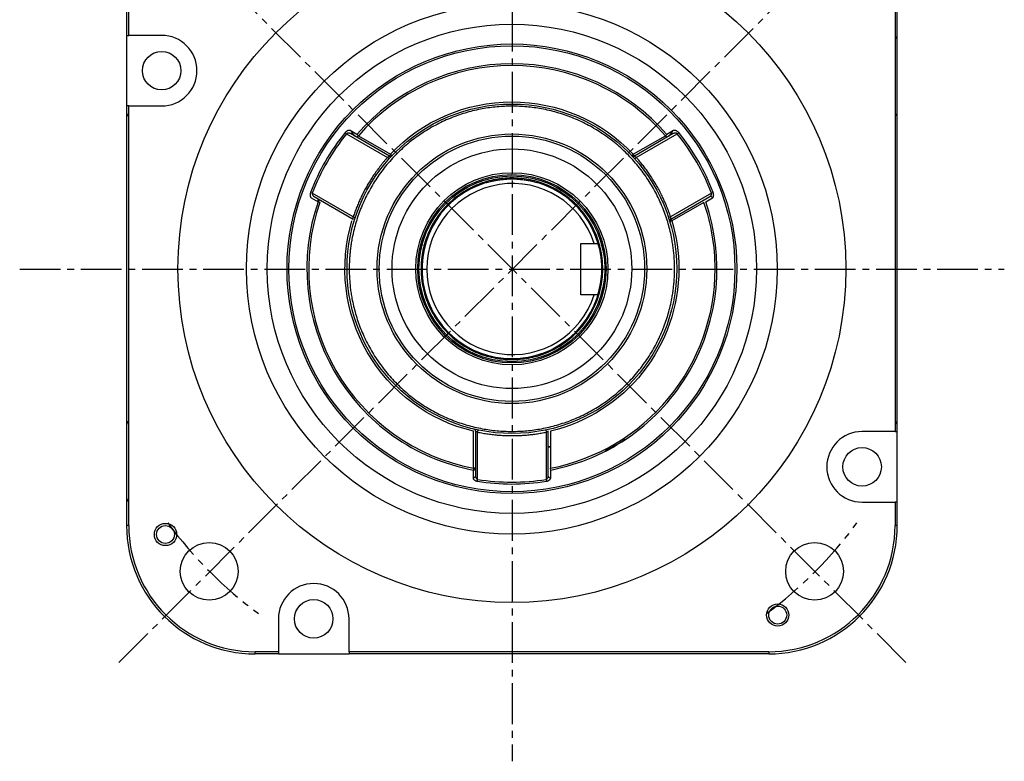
# Model space of a CAD drawing. Header units: millimetres. Extents: x 32176 to 34219, y 9943 to 11279.
# Tile 41 of 59: x 33063 to 33293, y 10406 to 10579. Entities that reach past the tile are written whole.
import ezdxf

# ---------------------------------------------------------------- set-up
doc = ezdxf.new("R2010")
doc.units = ezdxf.units.MM
doc.linetypes.add('CENTER2', pattern=[28.575, 19.05, -3.175, 3.175, -3.175])
doc.layers.add('Center', color=1, linetype='CENTER2')
doc.layers.add('Z_entity', color=7, linetype='Continuous')

msp = doc.modelspace()

# ---------------------------------------------------------------- linework, layer by layer
at = {"layer": 'Center', "ltscale": 0.5}
for p, q in [((33177.76, 10681.23), (33177.76, 10405.83)), ((33269.78, 10428.93), (33085.93, 10612.78)), ((33085.93, 10428.93), (33269.78, 10612.78)), ((33062.76, 10520.83), (33292.76, 10520.83))]:
    msp.add_line(p, q, dxfattribs=at)
for start, end in [(216.3976, 233.6024), (306.3976, 323.6024)]:
    msp.add_arc((33177.85, 10520.86), 100, start, end, dxfattribs=at)
at = {"layer": 'Z_entity', "color": 7}
for p, q in [((33087.73, 10580.93), (33087.73, 10575.47)), ((33088.23, 10575.47), (33088.23, 10580.93)), ((33267.23, 10580.93), (33267.23, 10482.89)), ((33267.73, 10482.89), (33267.73, 10580.93)), ((33087.73, 10575.47), (33088.23, 10575.47)), ((33087.73, 10575.47), (33087.73, 10558.97)), ((33095.92, 10575.47), (33088.23, 10575.47)), ((33088.23, 10558.97), (33087.73, 10558.97)), ((33087.73, 10558.97), (33087.73, 10460.93)), ((33088.23, 10558.97), (33095.92, 10558.97)), ((33088.23, 10460.93), (33088.23, 10558.97)), ((33138.77, 10552.74), (33139.1, 10552.47)), ((33139.1, 10552.47), (33148.67, 10546.94)), ((33141.54, 10552.31), (33139.96, 10553.22)), ((33149.12, 10547.26), (33140.03, 10552.51)), ((33215.43, 10552.51), (33206.34, 10547.26)), ((33206.79, 10546.94), (33216.36, 10552.47)), ((33215.5, 10553.22), (33213.92, 10552.31)), ((33216.36, 10552.47), (33216.69, 10552.74)), ((33141.87, 10552.03), (33141.54, 10552.31)), ((33141.62, 10551.59), (33141.87, 10552.03)), ((33141.87, 10552.03), (33149.37, 10547.7)), ((33206.09, 10547.7), (33213.59, 10552.03)), ((33213.92, 10552.31), (33213.59, 10552.03)), ((33213.59, 10552.03), (33213.84, 10551.59)), ((33149.05, 10546.61), (33148.67, 10546.94)), ((33149.37, 10547.7), (33149.12, 10547.26)), ((33149.73, 10547.35), (33149.37, 10547.7)), ((33206.09, 10547.7), (33205.73, 10547.35)), ((33206.34, 10547.26), (33206.09, 10547.7)), ((33206.79, 10546.94), (33206.41, 10546.61)), ((33131.1, 10538.61), (33130.7, 10538.76)), ((33140.67, 10533.09), (33131.1, 10538.61)), ((33224.36, 10538.61), (33214.79, 10533.09)), ((33224.76, 10538.76), (33224.36, 10538.61)), ((33130.88, 10537.5), (33132.46, 10536.58)), ((33131.53, 10537.79), (33140.62, 10532.54)), ((33132.37, 10536.63), (33132.57, 10537.18)), ((33132.46, 10536.58), (33132.87, 10536.44)), ((33132.93, 10536.4), (33132.87, 10536.44)), ((33214.84, 10532.54), (33223.93, 10537.79)), ((33222.59, 10536.44), (33215.09, 10532.11)), ((33223, 10536.58), (33224.58, 10537.5)), ((33140.67, 10533.09), (33141.15, 10532.93)), ((33214.79, 10533.09), (33214.31, 10532.93)), ((33214.61, 10531.96), (33215.09, 10532.11)), ((33215.09, 10532.11), (33214.84, 10532.54)), ((33193.85, 10526.86), (33197.88, 10526.86)), ((33193.85, 10514.86), (33193.85, 10526.86)), ((33197.83, 10514.86), (33193.85, 10514.86)), ((33168.73, 10474.32), (33168.73, 10482.98)), ((33169.23, 10482.98), (33169.23, 10472.49)), ((33169.73, 10482.76), (33169.83, 10483.25)), ((33169.73, 10471.71), (33169.73, 10482.76)), ((33185.63, 10483.25), (33185.73, 10482.76)), ((33185.73, 10482.76), (33185.73, 10471.71)), ((33186.23, 10472.49), (33186.23, 10482.98)), ((33186.73, 10482.98), (33186.73, 10474.32)), ((33267.23, 10482.89), (33259.54, 10482.89)), ((33267.23, 10482.89), (33267.73, 10482.89)), ((33267.73, 10466.39), (33267.73, 10482.89)), ((33186.74, 10479.24), (33186.23, 10479.13)), ((33186.77, 10479.4), (33186.26, 10479.29)), ((33168.73, 10474.32), (33168.65, 10473.9)), ((33169.23, 10474.32), (33168.73, 10474.32)), ((33186.81, 10473.9), (33186.73, 10474.32)), ((33168.65, 10473.9), (33168.65, 10472.07)), ((33186.81, 10472.07), (33186.81, 10473.9)), ((33169.66, 10471.28), (33169.73, 10471.71)), ((33185.73, 10471.71), (33185.8, 10471.28)), ((33259.54, 10466.39), (33267.23, 10466.39)), ((33267.23, 10466.39), (33267.23, 10460.93)), ((33267.73, 10466.39), (33267.23, 10466.39)), ((33267.73, 10460.93), (33267.73, 10466.39)), ((33088.23, 10460.93), (33087.73, 10460.93)), ((33267.73, 10460.93), (33267.23, 10460.93)), ((33123.19, 10439.12), (33123.19, 10431.43)), ((33139.69, 10431.43), (33139.69, 10439.12)), ((33123.19, 10431.43), (33117.73, 10431.43)), ((33117.73, 10430.93), (33117.73, 10431.43)), ((33123.19, 10430.93), (33117.73, 10430.93)), ((33123.19, 10431.43), (33123.19, 10430.93)), ((33123.19, 10430.93), (33139.69, 10430.93)), ((33237.73, 10431.43), (33139.69, 10431.43)), ((33139.69, 10431.43), (33139.69, 10430.93)), ((33237.73, 10430.93), (33139.69, 10430.93)), ((33237.73, 10431.43), (33237.73, 10430.93))]:
    msp.add_line(p, q, dxfattribs=at)
at = {"layer": 'Z_entity', "color": 7, "flags": 128}
for points in [[(33141.08, 10551.93), (33140.35, 10552.83), (33140.25, 10553.01)], [(33215.21, 10553), (33215.11, 10552.83), (33214.38, 10551.93)]]:
    msp.add_lwpolyline(points, dxfattribs=at)
at = {"layer": 'Z_entity', "color": 7}
for centre, radius in [((33177.73, 10520.93), 78), ((33177.73, 10520.93), 62), ((33177.73, 10520.93), 57.15), ((33095.92, 10567.22), 4.5), ((33177.73, 10520.93), 52.1), ((33177.73, 10520.93), 38.5), ((33177.73, 10520.93), 31.5), ((33177.73, 10520.93), 31), ((33177.73, 10520.93), 28), ((33177.73, 10520.93), 22.45), ((33177.73, 10520.93), 22), ((33177.73, 10520.93), 21.71), ((33259.54, 10474.64), 4.5), ((33096.81, 10458.84), 2.6), ((33096.81, 10458.84), 2.1), ((33107.02, 10450.22), 6.75), ((33248.44, 10450.22), 6.75), ((33131.44, 10439.12), 4.5), ((33239.82, 10440.01), 2.6), ((33239.82, 10440.01), 2.1)]:
    msp.add_circle(centre, radius, dxfattribs=at)
for centre, radius, start, end in [((33095.92, 10567.22), 8.25, 270, 90), ((33266.73, 10574.43), 1, 0, 60), ((33177.73, 10520.93), 47.9, 40.9298, 139.0702), ((33088.73, 10557.43), 1, 180, 240), ((33266.73, 10557.43), 1, 300, 0), ((33177.73, 10520.93), 50.3, 140.7683, 159.2317), ((33177.73, 10520.93), 50.3, 20.7683, 39.2317), ((33149.37, 10547.7), 0.5, 240, 316.6576), ((33206.09, 10547.7), 0.5, 223.3424, 300), ((33177.73, 10520.93), 21, 106.6015, 73.3985), ((33177.85, 10520.86), 20, 17.4576, 342.5424), ((33177.73, 10520.93), 47.9, 160.9298, 259.0702), ((33177.73, 10520.93), 47.9, 280.9298, 19.0702), ((33224.13, 10537.35), 0.48, 17.9275, 114.2481), ((33215.09, 10532.11), 0.5, 120, 196.6576), ((33088.73, 10484.43), 1, 120, 180), ((33168.73, 10482.98), 0.5, 0, 76.6576), ((33266.73, 10484.43), 1, 0, 60), ((33259.54, 10474.64), 8.25, 90, 270), ((33168.75, 10474.37), 0.481, 257.6222, 354.2016), ((33168.75, 10472.54), 0.48, 257.9274, 354.2481), ((33186.71, 10472.54), 0.48, 185.7519, 282.0724), ((33177.73, 10520.93), 50.3, 260.7683, 279.2317), ((33088.73, 10467.43), 1, 180, 240), ((33117.73, 10460.93), 30, 180, 270), ((33117.73, 10460.93), 29.5, 180, 270), ((33237.73, 10460.93), 29.5, 270, 0), ((33237.73, 10460.93), 30, 270, 0), ((33131.44, 10439.12), 8.25, 0, 180)]:
    msp.add_arc(centre, radius, start, end, dxfattribs=at)
for points, knots in [([(33125.2, 10520.93), (33125.2, 10534.86), (33130.73, 10548.22), (33150.44, 10567.93), (33163.8, 10573.46), (33191.66, 10573.46), (33205.03, 10567.93), (33224.73, 10548.22), (33230.26, 10534.86), (33230.26, 10520.93)], [0, 0, 0, 0, 0.25, 0.25, 0.5, 0.5, 0.75, 0.75, 1, 1, 1, 1]), ([(33213.59, 10552.03), (33204.58, 10562.42), (33191.49, 10568.4), (33163.97, 10568.4), (33150.88, 10562.42), (33141.87, 10552.03)], [0, 0, 0, 0, 0.5, 0.5, 1, 1, 1, 1]), ([(33149.37, 10547.7), (33156.73, 10555.5), (33167, 10559.93), (33188.46, 10559.93), (33198.73, 10555.5), (33206.09, 10547.7)], [0, 0, 0, 0, 0.5, 0.5, 1, 1, 1, 1]), ([(33215.73, 10520.93), (33215.73, 10521.14), (33215.73, 10521.56), (33215.71, 10522.19), (33215.69, 10522.83), (33215.65, 10523.46), (33215.6, 10524.09), (33215.54, 10524.71), (33215.48, 10525.34), (33215.4, 10525.97), (33215.31, 10526.6), (33215.21, 10527.22), (33214.92, 10528.85), (33214.31, 10531.45), (33213.1, 10534.99), (33211.53, 10538.44), (33209.58, 10541.78), (33207.28, 10544.93), (33204.65, 10547.85), (33201.73, 10550.48), (33198.58, 10552.77), (33195.24, 10554.73), (33191.79, 10556.3), (33188.25, 10557.51), (33184.72, 10558.34), (33181.21, 10558.82), (33177.73, 10558.98), (33174.25, 10558.82), (33170.74, 10558.34), (33167.21, 10557.51), (33163.67, 10556.3), (33160.22, 10554.73), (33156.88, 10552.77), (33153.73, 10550.48), (33150.81, 10547.85), (33148.18, 10544.93), (33145.88, 10541.78), (33143.93, 10538.44), (33142.36, 10534.99), (33141.15, 10531.45), (33140.5, 10528.67), (33140.17, 10526.7), (33140.01, 10525.55), (33139.88, 10524.4), (33139.8, 10523.25), (33139.74, 10522.09), (33139.73, 10521.32), (33139.73, 10520.93)], [0, 0, 0, 0, 0.005308, 0.010609, 0.015904, 0.021197, 0.026487, 0.031777, 0.037067, 0.042359, 0.047656, 0.052957, 0.058266, 0.089135, 0.120009, 0.152165, 0.184325, 0.217165, 0.25001, 0.28285, 0.315695, 0.347851, 0.380012, 0.410881, 0.441755, 0.470876, 0.500001, 0.529122, 0.558247, 0.589116, 0.61999, 0.652146, 0.684306, 0.717147, 0.749991, 0.782832, 0.815676, 0.847832, 0.879993, 0.910862, 0.941736, 0.951461, 0.961168, 0.970867, 0.980566, 0.990274, 1, 1, 1, 1]), ([(33139.96, 10553.22), (33139.94, 10553.23), (33139.9, 10553.25), (33139.85, 10553.27), (33139.78, 10553.28), (33139.69, 10553.28), (33139.57, 10553.27), (33139.42, 10553.22), (33139.25, 10553.15), (33139.1, 10553.05), (33138.97, 10552.95), (33138.87, 10552.85), (33138.8, 10552.78), (33138.77, 10552.74)], [0, 0, 0, 0, 0.062659, 0.125085, 0.187687, 0.250874, 0.376183, 0.500303, 0.626664, 0.750378, 0.835973, 0.918536, 1, 1, 1, 1]), ([(33140.03, 10552.51), (33140.01, 10552.52), (33139.94, 10552.56), (33139.8, 10552.6), (33139.63, 10552.63), (33139.47, 10552.62), (33139.35, 10552.6), (33139.25, 10552.56), (33139.17, 10552.52), (33139.13, 10552.49), (33139.1, 10552.47)], [0, 0, 0, 0, 0.094238, 0.250543, 0.500115, 0.635512, 0.75013, 0.8426, 0.92541, 1, 1, 1, 1]), ([(33216.36, 10552.47), (33216.34, 10552.48), (33216.32, 10552.5), (33216.27, 10552.53), (33216.23, 10552.55), (33216.17, 10552.58), (33216.1, 10552.6), (33215.99, 10552.62), (33215.83, 10552.63), (33215.66, 10552.6), (33215.52, 10552.56), (33215.45, 10552.52), (33215.43, 10552.51)], [0, 0, 0, 0, 0.044095, 0.09093, 0.140884, 0.194268, 0.251339, 0.36584, 0.501189, 0.749853, 0.905743, 1, 1, 1, 1]), ([(33216.69, 10552.74), (33216.67, 10552.76), (33216.63, 10552.81), (33216.57, 10552.87), (33216.51, 10552.93), (33216.44, 10552.98), (33216.34, 10553.06), (33216.21, 10553.15), (33216.04, 10553.22), (33215.89, 10553.27), (33215.74, 10553.28), (33215.61, 10553.27), (33215.54, 10553.24), (33215.5, 10553.22)], [0, 0, 0, 0, 0.049056, 0.098201, 0.147872, 0.19849, 0.250456, 0.374295, 0.500966, 0.62502, 0.750745, 0.875887, 1, 1, 1, 1]), ([(33148.67, 10546.94), (33148.54, 10546.79), (33148.26, 10546.48), (33147.86, 10546.01), (33147.46, 10545.53), (33147.08, 10545.04), (33146.7, 10544.55), (33146.33, 10544.06), (33145.96, 10543.56), (33145.61, 10543.05), (33145.26, 10542.54), (33144.92, 10542.02), (33144.59, 10541.5), (33144.27, 10540.97), (33143.86, 10540.28), (33143.39, 10539.42), (33142.86, 10538.4), (33142.36, 10537.37), (33141.89, 10536.32), (33141.45, 10535.25), (33141.04, 10534.18), (33140.8, 10533.45), (33140.67, 10533.09)], [0, 0, 0, 0, 0.038567, 0.07708, 0.115551, 0.153987, 0.1924, 0.230798, 0.269192, 0.307591, 0.346005, 0.384444, 0.422917, 0.461435, 0.500006, 0.571586, 0.643011, 0.714344, 0.785646, 0.856982, 0.928412, 1, 1, 1, 1]), ([(33148.67, 10546.94), (33148.78, 10547.03), (33148.9, 10547.11), (33149.07, 10547.23), (33149.12, 10547.26), (33149.12, 10547.26)], [0, 0, 0, 0, 0.5, 0.5, 1, 1, 1, 1]), ([(33206.34, 10547.26), (33206.34, 10547.26), (33206.39, 10547.23), (33206.56, 10547.11), (33206.68, 10547.03), (33206.79, 10546.94)], [0, 0, 0, 0, 0.5, 0.5, 1, 1, 1, 1]), ([(33214.79, 10533.09), (33214.72, 10533.28), (33214.59, 10533.68), (33214.38, 10534.26), (33214.17, 10534.84), (33213.94, 10535.42), (33213.71, 10535.99), (33213.46, 10536.56), (33213.21, 10537.12), (33212.95, 10537.69), (33212.68, 10538.24), (33212.4, 10538.8), (33212.11, 10539.34), (33211.81, 10539.89), (33211.42, 10540.58), (33210.92, 10541.42), (33210.3, 10542.39), (33209.65, 10543.34), (33208.98, 10544.27), (33208.28, 10545.18), (33207.55, 10546.08), (33207.04, 10546.65), (33206.79, 10546.94)], [0, 0, 0, 0, 0.038567, 0.07708, 0.115551, 0.153987, 0.1924, 0.230798, 0.269192, 0.307591, 0.346005, 0.384444, 0.422917, 0.461435, 0.500006, 0.571586, 0.643011, 0.714344, 0.785646, 0.856982, 0.928412, 1, 1, 1, 1]), ([(33198.95, 10520.93), (33198.95, 10521.07), (33198.95, 10521.36), (33198.93, 10521.79), (33198.91, 10522.22), (33198.88, 10522.65), (33198.84, 10523.08), (33198.79, 10523.51), (33198.74, 10523.94), (33198.67, 10524.36), (33198.5, 10525.32), (33198.16, 10526.8), (33197.48, 10528.78), (33196.6, 10530.71), (33195.51, 10532.57), (33194.23, 10534.33), (33192.76, 10535.96), (33191.13, 10537.43), (33189.38, 10538.71), (33187.51, 10539.8), (33184.96, 10540.96), (33181.69, 10541.9), (33177.73, 10542.27), (33173.77, 10541.9), (33170.5, 10540.96), (33167.95, 10539.8), (33166.09, 10538.71), (33164.33, 10537.43), (33162.7, 10535.96), (33161.23, 10534.33), (33159.95, 10532.57), (33158.86, 10530.71), (33157.98, 10528.78), (33157.3, 10526.8), (33156.93, 10525.21), (33156.73, 10524.02), (33156.63, 10523.25), (33156.56, 10522.48), (33156.52, 10521.71), (33156.51, 10521.19), (33156.51, 10520.93)], [0, 0, 0, 0, 0.006487, 0.012966, 0.019437, 0.025905, 0.032372, 0.03884, 0.045313, 0.051792, 0.058281, 0.089157, 0.120041, 0.152204, 0.184375, 0.217222, 0.250077, 0.282925, 0.31578, 0.347943, 0.380114, 0.441801, 0.500001, 0.558202, 0.619888, 0.652051, 0.684222, 0.71707, 0.749925, 0.782772, 0.815628, 0.847791, 0.879961, 0.910837, 0.941721, 0.953391, 0.965039, 0.976679, 0.988327, 1, 1, 1, 1]), ([(33171.73, 10541.05), (33171.73, 10541.05), (33171.77, 10541.07), (33171.88, 10541.1), (33171.93, 10541.11), (33172.05, 10541.15), (33172.11, 10541.16), (33172.34, 10541.23), (33172.53, 10541.27), (33172.85, 10541.35), (33172.97, 10541.38), (33173.22, 10541.44), (33173.35, 10541.47), (33173.76, 10541.55), (33174.06, 10541.61), (33174.72, 10541.71), (33175.06, 10541.76), (33175.6, 10541.82), (33175.79, 10541.84), (33176.16, 10541.87), (33176.36, 10541.88), (33176.94, 10541.92), (33177.33, 10541.93), (33178.13, 10541.93), (33178.52, 10541.92), (33179.1, 10541.89), (33179.29, 10541.87), (33179.67, 10541.84), (33179.85, 10541.82), (33180.4, 10541.76), (33180.74, 10541.71), (33181.23, 10541.64), (33181.39, 10541.61), (33181.69, 10541.55), (33181.83, 10541.52), (33182.25, 10541.44), (33182.5, 10541.38), (33182.93, 10541.28), (33183.12, 10541.23), (33183.34, 10541.16), (33183.41, 10541.15), (33183.53, 10541.11), (33183.57, 10541.1), (33183.69, 10541.07), (33183.73, 10541.05), (33183.73, 10541.05)], [0, 0, 0, 0, 0.0625, 0.0625, 0.09375, 0.09375, 0.125, 0.125, 0.1875, 0.1875, 0.21875, 0.21875, 0.25, 0.25, 0.3125, 0.3125, 0.375, 0.375, 0.40625, 0.40625, 0.4375, 0.4375, 0.5, 0.5, 0.5625, 0.5625, 0.59375, 0.59375, 0.625, 0.625, 0.6875, 0.6875, 0.71875, 0.71875, 0.75, 0.75, 0.8125, 0.8125, 0.875, 0.875, 0.90625, 0.90625, 0.9375, 0.9375, 1, 1, 1, 1]), ([(33130.7, 10538.76), (33130.69, 10538.74), (33130.67, 10538.68), (33130.65, 10538.6), (33130.63, 10538.51), (33130.61, 10538.43), (33130.6, 10538.3), (33130.59, 10538.14), (33130.61, 10537.96), (33130.65, 10537.8), (33130.71, 10537.67), (33130.78, 10537.56), (33130.85, 10537.52), (33130.88, 10537.5)], [0, 0, 0, 0, 0.0490561, 0.0982014, 0.1478717, 0.1984899, 0.2504555, 0.3742945, 0.500966, 0.6250202, 0.7507449, 0.8758873, 1, 1, 1, 1]), ([(33131.1, 10538.61), (33131.1, 10538.59), (33131.09, 10538.56), (33131.09, 10538.51), (33131.09, 10538.45), (33131.1, 10538.4), (33131.12, 10538.32), (33131.15, 10538.22), (33131.23, 10538.07), (33131.33, 10537.94), (33131.45, 10537.84), (33131.51, 10537.8), (33131.53, 10537.79)], [0, 0, 0, 0, 0.0440954, 0.0909303, 0.1408835, 0.1942676, 0.2513388, 0.3658402, 0.5011892, 0.7498531, 0.9057435, 1, 1, 1, 1]), ([(33223.93, 10537.79), (33223.95, 10537.8), (33224.01, 10537.84), (33224.13, 10537.94), (33224.23, 10538.07), (33224.31, 10538.22), (33224.35, 10538.33), (33224.37, 10538.43), (33224.37, 10538.53), (33224.36, 10538.58), (33224.36, 10538.61)], [0, 0, 0, 0, 0.094238, 0.250543, 0.500115, 0.635512, 0.75013, 0.8426, 0.92541, 1, 1, 1, 1]), ([(33224.58, 10537.5), (33224.6, 10537.51), (33224.63, 10537.53), (33224.68, 10537.57), (33224.72, 10537.62), (33224.77, 10537.69), (33224.82, 10537.8), (33224.85, 10537.96), (33224.87, 10538.14), (33224.86, 10538.32), (33224.84, 10538.48), (33224.81, 10538.63), (33224.77, 10538.72), (33224.76, 10538.76)], [0, 0, 0, 0, 0.062659, 0.125085, 0.187687, 0.250874, 0.376183, 0.500303, 0.626664, 0.750378, 0.835973, 0.918536, 1, 1, 1, 1]), ([(33132.87, 10536.44), (33128.37, 10523.43), (33129.74, 10509.11), (33143.5, 10485.28), (33155.22, 10476.93), (33168.73, 10474.32)], [0, 0, 0, 0, 0.5, 0.5, 1, 1, 1, 1]), ([(33132.74, 10537.09), (33132.74, 10537.08), (33132.67, 10536.91), (33132.62, 10536.72), (33132.58, 10536.54)], [0, 0, 0, 0, 0.018999, 1, 1, 1, 1]), ([(33168.73, 10482.98), (33158.29, 10485.46), (33149.32, 10492.13), (33138.59, 10510.73), (33137.29, 10521.82), (33140.37, 10532.11)], [0, 0, 0, 0, 0.5, 0.5, 1, 1, 1, 1]), ([(33140.62, 10532.54), (33140.62, 10532.54), (33140.62, 10532.6), (33140.64, 10532.81), (33140.66, 10532.95), (33140.67, 10533.09)], [0, 0, 0, 0, 0.5, 0.5, 1, 1, 1, 1]), ([(33214.79, 10533.09), (33214.79, 10533.06), (33214.8, 10533.02), (33214.8, 10532.95), (33214.81, 10532.87), (33214.82, 10532.79), (33214.83, 10532.7), (33214.84, 10532.61), (33214.84, 10532.55), (33214.84, 10532.54), (33214.84, 10532.54)], [0, 0, 0, 0, 0.0838299, 0.1676613, 0.2514942, 0.3767187, 0.5009797, 0.6792205, 0.8449375, 1, 1, 1, 1]), ([(33230.26, 10520.93), (33230.26, 10507), (33224.73, 10493.63), (33205.03, 10473.93), (33191.66, 10468.4), (33163.8, 10468.4), (33150.44, 10473.93), (33130.73, 10493.63), (33125.2, 10507), (33125.2, 10520.93)], [0, 0, 0, 0, 0.25, 0.25, 0.5, 0.5, 0.75, 0.75, 1, 1, 1, 1]), ([(33139.73, 10520.93), (33139.73, 10520.72), (33139.73, 10520.3), (33139.75, 10519.66), (33139.78, 10519.03), (33139.81, 10518.4), (33139.86, 10517.77), (33139.92, 10517.14), (33139.99, 10516.51), (33140.06, 10515.89), (33140.15, 10515.26), (33140.25, 10514.64), (33140.54, 10513.01), (33141.15, 10510.41), (33142.36, 10506.87), (33143.93, 10503.42), (33145.88, 10500.08), (33148.18, 10496.93), (33150.81, 10494.01), (33153.73, 10491.38), (33156.88, 10489.08), (33160.22, 10487.13), (33163.67, 10485.56), (33167.21, 10484.35), (33170.74, 10483.52), (33174.25, 10483.03), (33177.73, 10482.88), (33181.21, 10483.03), (33184.72, 10483.52), (33188.25, 10484.35), (33191.79, 10485.56), (33195.24, 10487.13), (33198.58, 10489.08), (33201.73, 10491.38), (33204.65, 10494.01), (33207.28, 10496.93), (33209.58, 10500.08), (33211.53, 10503.42), (33213.1, 10506.87), (33214.31, 10510.41), (33214.96, 10513.18), (33215.3, 10515.16), (33215.45, 10516.3), (33215.58, 10517.46), (33215.67, 10518.61), (33215.72, 10519.77), (33215.73, 10520.54), (33215.73, 10520.93)], [0, 0, 0, 0, 0.0053075, 0.0106085, 0.0159045, 0.0211968, 0.026487, 0.0317765, 0.0370669, 0.0423595, 0.0476559, 0.0529574, 0.0582657, 0.089135, 0.1200088, 0.1521648, 0.1843252, 0.2171655, 0.2500102, 0.2828505, 0.3156952, 0.3478512, 0.3800117, 0.410881, 0.4417547, 0.4708755, 0.5000008, 0.5291216, 0.5582468, 0.5891162, 0.6199899, 0.6521459, 0.6843063, 0.7171466, 0.7499913, 0.7828316, 0.8156763, 0.8478324, 0.8799928, 0.9108621, 0.9417359, 0.951461, 0.9611683, 0.9708668, 0.9805656, 0.9902736, 1, 1, 1, 1]), ([(33156.51, 10520.93), (33156.51, 10520.78), (33156.51, 10520.5), (33156.53, 10520.07), (33156.55, 10519.63), (33156.58, 10519.2), (33156.62, 10518.78), (33156.67, 10518.35), (33156.72, 10517.92), (33156.79, 10517.49), (33156.96, 10516.53), (33157.3, 10515.06), (33157.98, 10513.08), (33158.86, 10511.15), (33159.95, 10509.28), (33161.23, 10507.53), (33162.7, 10505.9), (33164.33, 10504.43), (33166.09, 10503.15), (33167.95, 10502.05), (33170.5, 10500.89), (33173.77, 10499.95), (33177.73, 10499.59), (33181.69, 10499.95), (33184.96, 10500.89), (33187.51, 10502.05), (33189.38, 10503.15), (33191.13, 10504.43), (33192.76, 10505.9), (33194.23, 10507.52), (33195.51, 10509.28), (33196.6, 10511.15), (33197.48, 10513.08), (33198.16, 10515.06), (33198.53, 10516.65), (33198.73, 10517.83), (33198.83, 10518.6), (33198.9, 10519.38), (33198.94, 10520.15), (33198.95, 10520.67), (33198.95, 10520.93)], [0, 0, 0, 0, 0.006487, 0.012966, 0.019437, 0.025905, 0.032372, 0.03884, 0.045313, 0.051792, 0.058281, 0.089157, 0.120041, 0.152204, 0.184375, 0.217222, 0.250077, 0.282925, 0.31578, 0.347943, 0.380114, 0.441801, 0.500001, 0.558202, 0.619888, 0.652051, 0.684222, 0.71707, 0.749925, 0.782772, 0.815628, 0.847791, 0.879961, 0.910837, 0.941721, 0.953391, 0.965039, 0.976679, 0.988327, 1, 1, 1, 1]), ([(33216.73, 10520.93), (33216.73, 10512.15), (33213.77, 10503.63), (33202.88, 10489.86), (33195.27, 10485.01), (33186.73, 10482.98)], [0, 0, 0, 0, 0.5, 0.5, 1, 1, 1, 1]), ([(33186.73, 10474.32), (33197.56, 10476.41), (33207.32, 10482.21), (33221.36, 10499.22), (33225.2, 10509.9), (33225.2, 10520.93)], [0, 0, 0, 0, 0.5, 0.5, 1, 1, 1, 1]), ([(33169.73, 10482.76), (33169.71, 10482.77), (33169.67, 10482.78), (33169.6, 10482.81), (33169.53, 10482.84), (33169.46, 10482.88), (33169.37, 10482.92), (33169.29, 10482.95), (33169.24, 10482.98), (33169.23, 10482.98), (33169.23, 10482.98)], [0, 0, 0, 0, 0.0838299, 0.1676613, 0.2514942, 0.3767187, 0.5009797, 0.6792205, 0.8449375, 1, 1, 1, 1]), ([(33169.73, 10482.76), (33169.93, 10482.72), (33170.34, 10482.63), (33170.95, 10482.52), (33171.56, 10482.42), (33172.17, 10482.32), (33172.79, 10482.24), (33173.4, 10482.17), (33174.02, 10482.1), (33174.63, 10482.05), (33175.25, 10482.01), (33175.87, 10481.97), (33176.49, 10481.95), (33177.11, 10481.93), (33177.91, 10481.93), (33178.88, 10481.94), (33180.03, 10481.99), (33181.18, 10482.08), (33182.32, 10482.19), (33183.46, 10482.35), (33184.6, 10482.53), (33185.35, 10482.68), (33185.73, 10482.76)], [0, 0, 0, 0, 0.038567, 0.07708, 0.115551, 0.153987, 0.1924, 0.230798, 0.269192, 0.307591, 0.346005, 0.384444, 0.422917, 0.461435, 0.500006, 0.571586, 0.643011, 0.714344, 0.785646, 0.856982, 0.928412, 1, 1, 1, 1]), ([(33186.23, 10482.98), (33186.23, 10482.98), (33186.17, 10482.95), (33185.99, 10482.87), (33185.86, 10482.81), (33185.73, 10482.76)], [0, 0, 0, 0, 0.5, 0.5, 1, 1, 1, 1]), ([(33199.6, 10478.47), (33200.86, 10479.11), (33202.43, 10479.9), (33203.85, 10480.93), (33204.14, 10481.14)], [0, 0, 0, 0, 0.799147, 1, 1, 1, 1]), ([(33168.65, 10472.07), (33168.65, 10472.05), (33168.65, 10472.01), (33168.67, 10471.95), (33168.69, 10471.89), (33168.73, 10471.81), (33168.8, 10471.71), (33168.92, 10471.6), (33169.07, 10471.5), (33169.23, 10471.41), (33169.38, 10471.35), (33169.52, 10471.31), (33169.61, 10471.29), (33169.66, 10471.28)], [0, 0, 0, 0, 0.062659, 0.125085, 0.187687, 0.250874, 0.376183, 0.500303, 0.626664, 0.750378, 0.835973, 0.918536, 1, 1, 1, 1]), ([(33169.23, 10472.49), (33169.23, 10472.46), (33169.23, 10472.39), (33169.26, 10472.24), (33169.33, 10472.08), (33169.42, 10471.95), (33169.49, 10471.86), (33169.57, 10471.79), (33169.65, 10471.74), (33169.7, 10471.72), (33169.73, 10471.71)], [0, 0, 0, 0, 0.094238, 0.250543, 0.500115, 0.635512, 0.75013, 0.8426, 0.92541, 1, 1, 1, 1]), ([(33185.73, 10471.71), (33185.75, 10471.71), (33185.78, 10471.72), (33185.82, 10471.75), (33185.87, 10471.78), (33185.92, 10471.81), (33185.98, 10471.87), (33186.05, 10471.95), (33186.14, 10472.08), (33186.2, 10472.24), (33186.23, 10472.39), (33186.23, 10472.46), (33186.23, 10472.49)], [0, 0, 0, 0, 0.044095, 0.09093, 0.140884, 0.194268, 0.251339, 0.36584, 0.501189, 0.749853, 0.905743, 1, 1, 1, 1]), ([(33185.8, 10471.28), (33185.83, 10471.29), (33185.88, 10471.3), (33185.97, 10471.32), (33186.05, 10471.35), (33186.13, 10471.37), (33186.25, 10471.42), (33186.39, 10471.5), (33186.54, 10471.6), (33186.66, 10471.71), (33186.74, 10471.83), (33186.8, 10471.95), (33186.81, 10472.03), (33186.81, 10472.07)], [0, 0, 0, 0, 0.049056, 0.098201, 0.147872, 0.19849, 0.250456, 0.374295, 0.500966, 0.62502, 0.750745, 0.875887, 1, 1, 1, 1])]:
    msp.add_open_spline(points, degree=3, knots=knots, dxfattribs=at)
for points in [[(33139.1, 10552.47), (33135.71, 10548.31), (33133.01, 10543.63), (33131.1, 10538.61)], [(33224.36, 10538.61), (33222.45, 10543.63), (33219.75, 10548.31), (33216.36, 10552.47)], [(33225.2, 10520.93), (33225.2, 10526.21), (33224.32, 10531.45), (33222.59, 10536.44)], [(33215.09, 10532.11), (33216.18, 10528.48), (33216.73, 10524.71), (33216.73, 10520.93)], [(33169.73, 10471.71), (33175.03, 10470.85), (33180.43, 10470.85), (33185.73, 10471.71)]]:
    msp.add_open_spline(points, degree=3, dxfattribs=at)

doc.saveas('drawing.dxf')
